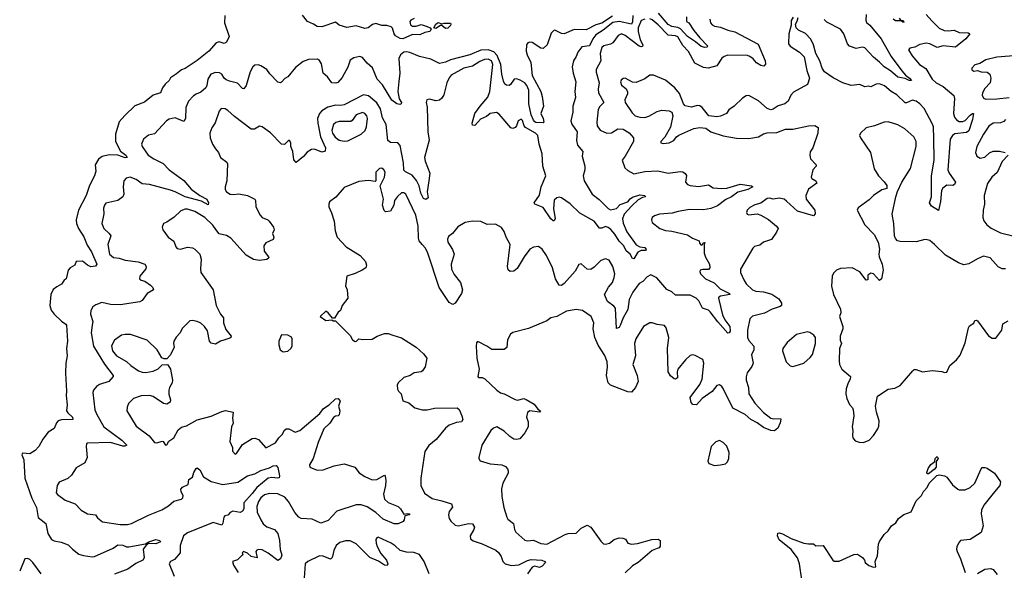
# Model space of a CAD drawing. Extents: x 2293139 to 2515392, y 824115 to 1006937.
# Tile 101 of 256: x 2338722 to 2346775, y 935513 to 940011. Entities that reach past the tile are written whole.
import ezdxf

# ---------------------------------------------------------------- set-up
doc = ezdxf.new("R2010")
doc.units = 0

msp = doc.modelspace()

# ---------------------------------------------------------------- linework, layer by layer
at = {"layer": '0CON10XD'}
for points in [[(2340399.2, 940045), (2340398.9, 939985), (2340435.7, 939875), (2340415, 939826.7), (2340395, 939817.5), (2340355, 939829.2), (2340328.3, 939821.7), (2340270, 939755), (2340175, 939677.5), (2340075, 939613.5), (2340045, 939602.9), (2340005, 939568), (2339955, 939536.2), (2339943.8, 939515), (2339912, 939485), (2339891.2, 939455), (2339873.8, 939415), (2339815, 939394.2), (2339743.8, 939336.2), (2339665, 939306.5), (2339581.3, 939228.7), (2339535, 939176), (2339505.4, 939075), (2339506.4, 939015), (2339547.6, 938937.6), (2339589.4, 938905), (2339601.2, 938885), (2339585, 938882.7), (2339525, 938904.6), (2339455, 938907.9), (2339396, 938894), (2339366.9, 938873.1), (2339341.1, 938825), (2339345.6, 938775), (2339335.6, 938735), (2339293.7, 938656.3), (2339265.7, 938574.3), (2339202.9, 938455), (2339185.5, 938375.5)], [(2343571, 940039), (2343485, 939983.5), (2343435, 939969.7), (2343355, 939928.4), (2343258.4, 939931.6), (2343175, 939896.2), (2343155, 939898.7), (2343105, 939924.4), (2343093.3, 939925), (2343069.1, 939900.9), (2343035.3, 939804.7), (2343005, 939777.1), (2342985, 939780), (2342915, 939825.6), (2342895, 939828.9), (2342877.8, 939822.2), (2342868.6, 939805), (2342863.6, 939755), (2342871.8, 939725), (2342902.7, 939662.7), (2342913.6, 939555), (2342983.8, 939425), (2342996.6, 939385), (2343005.4, 939304.6), (2342984.4, 939245), (2343003.3, 939205), (2343008.8, 939175), (2343005, 939167.5), (2342945, 939172.2), (2342935, 939175.8), (2342925, 939191.4), (2342906.4, 939235), (2342886.2, 939325), (2342887, 939383), (2342887.7, 939435), (2342870.9, 939475), (2342855, 939495.3), (2342815, 939518.1), (2342785, 939527.1), (2342765.4, 939524.6), (2342737.9, 939482.1), (2342725, 939472.9), (2342705, 939475.7), (2342690.8, 939485), (2342678.3, 939508.3), (2342665, 939566.2), (2342659, 939645), (2342628.2, 939718.2), (2342599.7, 939749.7), (2342554.8, 939764.8), (2342495, 939761.9), (2342405, 939725.3), (2342245.4, 939684.6), (2342205, 939665.5), (2342155, 939652.2), (2342085, 939689.2), (2341991.7, 939711.7), (2341914.5, 939744.5), (2341885, 939749.1), (2341865, 939745.4), (2341836.7, 939725), (2341823.8, 939695), (2341831.2, 939575), (2341823.8, 939506.2), (2341815.8, 939425), (2341825.9, 939365.9), (2341845.8, 939335), (2341843.3, 939325), (2341831.2, 939318.8), (2341806.7, 939325), (2341765, 939354.3), (2341689.9, 939479.9), (2341646.8, 939526.8), (2341609.1, 939619.1), (2341565.6, 939655.6), (2341525, 939703.8), (2341505, 939710.8), (2341455, 939700), (2341425, 939680), (2341405.4, 939624.6), (2341360.5, 939539.5), (2341325, 939497.5), (2341308.3, 939491.7), (2341275, 939496.7), (2341240, 939545), (2341203.8, 939573.8), (2341190.2, 939650.2), (2341175, 939678.8), (2341158.9, 939688.9), (2341085, 939685.6), (2341039.8, 939670.2), (2340979.4, 939620.6), (2340916, 939545), (2340889.7, 939530.3), (2340865, 939500), (2340855, 939496.7), (2340835, 939500), (2340768.8, 939568.8), (2340745, 939603.3), (2340695, 939633.8), (2340671.7, 939641.7), (2340645, 939638.8), (2340628, 939625), (2340607.1, 939585), (2340575, 939473.3), (2340555, 939446.2), (2340545, 939448.8), (2340503.1, 939493.1), (2340438.1, 939508.1), (2340411.1, 939521.1), (2340394.4, 939535), (2340375, 939566), (2340357.9, 939577.9), (2340325, 939580), (2340286.2, 939565), (2340260.8, 939525), (2340254.2, 939475), (2340244.2, 939455), (2340205, 939419.4), (2340165, 939403.1), (2340145, 939388.1), (2340104.4, 939345), (2340081.5, 939295), (2340078.6, 939205), (2340065, 939180), (2339995, 939209.4), (2339945, 939199.4), (2339924.3, 939185), (2339825, 939077.5), (2339775, 939066.9), (2339735.8, 939035), (2339718, 938995), (2339724.2, 938975), (2339772.9, 938905), (2339818.8, 938875), (2339896.6, 938836.6), (2339944.1, 938784.1), (2340065, 938696.9), (2340125, 938625.7), (2340196.2, 938576.2), (2340254, 938545), (2340266.2, 938515), (2340265, 938500), (2340209.5, 938529.5), (2340075, 938563.1), (2339995.4, 938605.4), (2339955, 938619.7), (2339785, 938665.9), (2339725, 938669.1), (2339675, 938705.4), (2339625, 938724.4), (2339594.5, 938715.5), (2339574.2, 938695), (2339568.1, 938645), (2339574.5, 938585.5), (2339567, 938563), (2339525, 938533.1), (2339427.9, 938512.1), (2339415, 938496.7), (2339407.9, 938472.1), (2339409.5, 938425), (2339395.5, 938345), (2339410, 938305), (2339455.6, 938265), (2339466.7, 938245), (2339443.9, 938175), (2339457.3, 938095), (2339489.7, 938069.7), (2339535, 938063.4), (2339585, 938045.4), (2339691.7, 938031.7), (2339746, 938015), (2339758.1, 937995), (2339753.3, 937975), (2339705, 937916), (2339702.5, 937895), (2339715, 937882), (2339745, 937873.8), (2339792.3, 937842.3), (2339812.3, 937822.3), (2339816.7, 937805), (2339764.5, 937775.5), (2339725, 937716.2), (2339705, 937706.9), (2339545, 937681.3), (2339465, 937683.1), (2339395, 937699.5), (2339345, 937682.5), (2339321.9, 937665), (2339305.7, 937635), (2339302.5, 937605), (2339319.4, 937545), (2339315.6, 937515)], [(2343737.1, 940045), (2343735.1, 939994.9), (2343725, 939974.8), (2343625, 939997.6), (2343575, 939989.3), (2343495, 939926.6), (2343435, 939888.6), (2343410, 939855), (2343381.9, 939798.1), (2343320, 939790), (2343287.9, 939745), (2343275, 939711.2), (2343251.4, 939675), (2343242.2, 939625), (2343248.9, 939575), (2343271.4, 939505), (2343264.2, 939425), (2343269.4, 939375), (2343245.7, 939305), (2343247.1, 939255), (2343230, 939185), (2343237.6, 939157.6), (2343281.9, 939095), (2343275.7, 939025), (2343284.3, 938985), (2343327.1, 938935), (2343322, 938895), (2343345.8, 938815), (2343344, 938785), (2343330, 938735), (2343339.1, 938695), (2343405, 938587.1), (2343462.5, 938542.5), (2343535, 938467.5), (2343555, 938458.5), (2343605, 938467.8), (2343635, 938501.9), (2343696.8, 938523.2), (2343715, 938546.9), (2343735, 938560), (2343795, 938581.5), (2343836.7, 938575), (2343840, 938565), (2343815, 938559.4), (2343779.5, 938540.5), (2343729.6, 938490.4), (2343667.7, 938422.3), (2343652.4, 938385), (2343657.9, 938347.9), (2343688.8, 938278.8), (2343765, 938172), (2343793.8, 938156.2), (2343835, 938148.8), (2343846.7, 938135), (2343840, 938125), (2343805, 938124.3), (2343777.9, 938112.1), (2343745, 938056.7), (2343735, 938060), (2343715.6, 938095), (2343683.3, 938123.3), (2343662.6, 938162.6), (2343625, 938201.9), (2343588.9, 938258.9), (2343556.6, 938296.6), (2343535, 938314.1), (2343515, 938320.6), (2343485, 938307.5), (2343465, 938306.9), (2343419.7, 938365), (2343305, 938430.5), (2343225, 938507.3), (2343155, 938556), (2343135, 938561.3), (2343115, 938556.7), (2343094.4, 938535.6), (2343089.2, 938465), (2343102.1, 938387.9), (2343095, 938368.8), (2343085, 938369.2), (2343067.5, 938385), (2343005, 938476.9), (2342934.6, 938504.6), (2342929.2, 938515), (2342975, 938577.5), (2342987.9, 938645), (2343026.7, 938735), (2343002.5, 938815), (2342996.2, 938915), (2342970, 938995), (2342961.2, 939065), (2342942.5, 939085), (2342860.1, 939130.1), (2342847.8, 939145), (2342835, 939187.5), (2342825, 939198.8), (2342798.8, 939185), (2342786, 939145), (2342775, 939131.2), (2342755, 939122.5), (2342739.1, 939129.1), (2342645, 939239.6), (2342623.4, 939253.4), (2342570, 939245), (2342540.6, 939219.4), (2342492.4, 939197.6), (2342445, 939146.2), (2342425, 939150), (2342422, 939165), (2342444.5, 939245), (2342488.8, 939305), (2342551.3, 939378.7), (2342566.6, 939425), (2342591.6, 939645), (2342580.4, 939675), (2342555, 939688.3), (2342525, 939684.8), (2342485, 939670.4), (2342425, 939631.2), (2342355.2, 939614.8), (2342252.7, 939557.3), (2342235, 939536.5), (2342215.2, 939495), (2342192.1, 939397.9), (2342175, 939371.4), (2342155, 939354.3), (2342125, 939349.2), (2342075, 939361.2), (2342052.7, 939357.3), (2342046, 939335), (2342055.8, 939295.8), (2342060.9, 939095), (2342072.6, 939027.4), (2342033.1, 938885), (2342039.4, 938855), (2342078.3, 938758.3), (2342068.5, 938695), (2342054.2, 938605), (2342062, 938555), (2342045, 938542.9), (2342025, 938550), (2342002.9, 938595), (2341989.6, 938655), (2341967.6, 938697.6), (2341931.7, 938741.7), (2341877.8, 938767.8), (2341865, 938783.3), (2341862.4, 938842.4), (2341834.5, 938984.5), (2341815.6, 939005.6), (2341755, 939009.2), (2341733, 939023), (2341720.9, 939155), (2341690.1, 939210.1), (2341674, 939284), (2341642.7, 939332.7), (2341575, 939390.5), (2341535, 939398.5), (2341375, 939317.1), (2341345, 939311.3), (2341305, 939313.4), (2341243.6, 939296.4), (2341194.2, 939265.8), (2341173.3, 939245), (2341158.5, 939205), (2341160.9, 939165), (2341183.4, 939055), (2341222.9, 938965), (2341222, 938938), (2341195, 938930), (2341135, 938954.2), (2341107.9, 938952.1), (2341075, 938929.2), (2341045, 938894.3), (2340985, 938843.8), (2340965, 938867.5), (2340955.8, 938935), (2340941.2, 938975), (2340940, 939005), (2340930, 939025), (2340920, 939025), (2340887.1, 938992.9), (2340865, 938994), (2340775, 939085.8), (2340707, 939137), (2340685, 939141.2), (2340643.4, 939116.6), (2340615, 939118.1), (2340479.6, 939219.6), (2340425, 939270), (2340402.3, 939282.3), (2340370, 939285), (2340353.8, 939265), (2340321.7, 939168.3), (2340292.7, 939127.3), (2340278.5, 939085), (2340281.5, 939045), (2340298.5, 938995), (2340324.4, 938955), (2340348, 938925), (2340365.7, 938885.7), (2340417, 938847), (2340422.7, 938832.7), (2340417.5, 938695), (2340403.1, 938645), (2340403.3, 938625), (2340413.1, 938605), (2340445, 938586.5), (2340475, 938583.3), (2340515, 938588.6), (2340585, 938574.2), (2340646.7, 938545), (2340652, 938535), (2340654.2, 938485), (2340686.8, 938416.8), (2340705, 938394), (2340753.3, 938375), (2340764, 938365), (2340797.5, 938315), (2340804.2, 938295), (2340790, 938265), (2340800, 938235), (2340796.7, 938215), (2340735, 938188), (2340718.8, 938165), (2340721.2, 938121.2), (2340758.8, 938075), (2340760, 938065), (2340745, 938052), (2340685, 938042.9), (2340635, 938051.8), (2340575, 938088.1), (2340448.6, 938225), (2340415, 938246.9), (2340355, 938262), (2340326.1, 938296.1)], [(2341948.3, 940021.7), (2341921.7, 940008.3), (2341913, 939997), (2341919.3, 939969.3), (2341935, 939958.8), (2341965, 939958.8), (2342005, 939972), (2342055, 939955.5), (2342078.8, 939945), (2342086.7, 939935), (2342075.8, 939914.2), (2342035, 939907.5), (2341995, 939888.8), (2341935, 939890), (2341855, 939854.2), (2341835, 939857.1), (2341795, 939878.5), (2341784.7, 939895), (2341771.8, 939941.8), (2341762, 939952), (2341725, 939964.6), (2341683.9, 939963.9), (2341635, 939980.8), (2341607.3, 939972.7), (2341573.9, 939946.1), (2341545, 939940), (2341475, 939960), (2341398.2, 939948.2), (2341335, 939965.6), (2341305, 939990), (2341195, 939953.8), (2341155, 939956), (2341125.5, 939975.5), (2341075.7, 939995.7), (2341035, 940047.5)], [(2345048.3, 940031.7), (2345033.3, 940005), (2345033, 939967), (2345014.4, 939895.6), (2345011.2, 939815), (2345023.3, 939795), (2345099.2, 939745), (2345138.2, 939708.2), (2345159.4, 939595), (2345182.3, 939532.3), (2345165, 939481.2), (2345050.7, 939419.3), (2345029.2, 939395), (2345008.8, 939345), (2344980, 939325), (2344925, 939306.9), (2344885, 939279.2), (2344865, 939274.2), (2344835, 939285.8), (2344765, 939348), (2344685, 939391.2), (2344665, 939390), (2344635, 939371.2), (2344565.6, 939304.4), (2344522.5, 939275), (2344502.5, 939245), (2344455, 939223.3), (2344425, 939216.7), (2344360, 939225), (2344303.3, 939295), (2344285, 939306.7), (2344265, 939310), (2344215, 939296.2), (2344165, 939308.8), (2344152, 939325), (2344119.3, 939409.3), (2344082, 939455), (2344005, 939517.5), (2343905, 939559.2), (2343875, 939557.1), (2343835, 939527.1), (2343765, 939497.5), (2343735, 939500.8), (2343675, 939533.8), (2343658.3, 939531.7), (2343641.7, 939518.3), (2343636.7, 939505), (2343645, 939477.5), (2343679.7, 939449.7), (2343693.1, 939425), (2343693.1, 939405), (2343672.6, 939357.4), (2343675.7, 939335), (2343730.9, 939250.9), (2343756.9, 939226.9), (2343793.7, 939213.7), (2343835, 939213.1), (2343867, 939223), (2343935, 939260.7), (2343975, 939271.2), (2344035, 939265.8), (2344055.7, 939255.7), (2344064, 939225), (2344045, 939132.5), (2343998.1, 939051.9), (2343966.7, 939015), (2343967.5, 939005), (2343985, 938998.8), (2344034, 939004), (2344073.3, 939025), (2344095.6, 939054.4), (2344113, 939067), (2344235, 939122), (2344285, 939130.8), (2344334.1, 939124.1), (2344375, 939096.2), (2344475, 939063.8), (2344585, 939042.5), (2344685, 939040.8), (2344765, 939054.3), (2344805, 939078.6), (2344835, 939087.5), (2344915, 939090), (2344985, 939116), (2345045, 939116), (2345175, 939143.1), (2345226.1, 939146.1), (2345251.7, 939131.7), (2345250.8, 939085), (2345210.6, 938965), (2345187.9, 938932.1), (2345184.2, 938905), (2345190, 938875), (2345238, 938825), (2345235.8, 938814.2), (2345210, 938785), (2345196.7, 938725), (2345200, 938715), (2345233.9, 938693.9), (2345240.7, 938680.7), (2345242.5, 938675), (2345174.1, 938625.9), (2345151.2, 938575), (2345154.2, 938544.2), (2345226.2, 938455), (2345228, 938425), (2345215, 938408.8), (2345085, 938446.5), (2344995, 938529.5), (2344974, 938544), (2344935, 938554.5), (2344885, 938546.2), (2344855, 938552.9), (2344835, 938550), (2344785, 938513.1), (2344735, 938498.6), (2344695, 938478), (2344671.2, 938455), (2344666.7, 938435), (2344671.7, 938421.7), (2344686.7, 938416.7), (2344755, 938424), (2344785, 938414), (2344847.9, 938377.9), (2344911.2, 938325), (2344926.7, 938305), (2344913.3, 938275), (2344870, 938215), (2344805.7, 938194.3), (2344775, 938170), (2344732.7, 938157.3), (2344718.8, 938145), (2344617.6, 937972.4), (2344617.8, 937945), (2344645.8, 937885)], [(2344176.8, 940035), (2344175, 939998), (2344195, 939986.9), (2344235, 939921.8), (2344285, 939862.2), (2344350, 939795), (2344343, 939787), (2344325.5, 939784.5), (2344295, 939792.9), (2344250.5, 939830.5), (2344185, 939873.2), (2344126.8, 939936.8), (2344105, 939947.3), (2344055, 939956.2), (2344025, 939973.2), (2343946.8, 940065)], [(2346136.7, 940055), (2346182.1, 940002.1), (2346243.5, 939943.5), (2346284.2, 939924.2), (2346315, 939920.8), (2346365, 939926.7), (2346405, 939906.9), (2346480, 939905), (2346493.3, 939895), (2346460.8, 939855), (2346375, 939787.5), (2346275, 939796.7), (2346225, 939783.4), (2346165.2, 939815.2), (2346135, 939820.4), (2346085, 939809.5), (2346045, 939786.9), (2346002.5, 939777.5), (2345991.2, 939765), (2346021.4, 939715), (2346080.8, 939645), (2346133.9, 939613.9), (2346185.4, 939525.4), (2346218.6, 939495), (2346275.2, 939465.2), (2346362.2, 939392.2), (2346368.3, 939368.3), (2346359.3, 939245), (2346366.8, 939215), (2346384.1, 939194.1), (2346405, 939180.6), (2346435, 939178.6), (2346455, 939187.1), (2346495, 939232.5), (2346515, 939245.5), (2346523.8, 939243.8), (2346516.2, 939196.2), (2346486.5, 939103.5), (2346465, 939089.5), (2346372, 939078), (2346352.2, 939065), (2346333.2, 939035), (2346313.9, 938785), (2346325, 938757.1), (2346376, 938684), (2346368, 938665), (2346355, 938655.8), (2346305, 938658.6), (2346272.5, 938635), (2346262.3, 938615), (2346252.7, 938525), (2346237, 938453), (2346178.7, 938488.7), (2346163.1, 938515), (2346179.4, 938565), (2346181.1, 938735), (2346201.6, 938865), (2346200.3, 939039.7), (2346195.3, 939135), (2346185, 939164.3), (2346120, 939285), (2346085, 939324.6), (2346055, 939346.9), (2346025, 939353.1), (2345975, 939332.2), (2345965, 939333.3), (2345897.3, 939397.3), (2345849.2, 939425), (2345795, 939470), (2345755, 939488.1), (2345726.7, 939485), (2345685, 939463.8), (2345665, 939469.2), (2345635, 939463.3), (2345595, 939480.8), (2345523.6, 939473.6), (2345453.8, 939495), (2345376.3, 939536.3), (2345305.4, 939585.4), (2345284.4, 939615), (2345266.4, 939676.4), (2345234.4, 939735), (2345214.5, 939805), (2345192.9, 939852.9), (2345148.2, 939898.2), (2345093.3, 939925), (2345073.3, 939945), (2345066.7, 939975), (2345080.8, 939999.2), (2345088.8, 940028.8)], [(2345644.4, 940055), (2345641.9, 940008.1), (2345648.2, 939988.2), (2345676.8, 939966.8), (2345767.8, 939855), (2345850.5, 939710.5), (2345936.7, 939593.3), (2345968.3, 939558.3), (2346001.2, 939535), (2346015.9, 939514.1), (2345996, 939514), (2345965, 939530), (2345905, 939541.8), (2345844.5, 939594.5), (2345791.6, 939625), (2345755, 939665.4), (2345705.6, 939705), (2345635, 939782.2), (2345612.6, 939787.4), (2345565, 939776), (2345510, 939795), (2345493, 939813), (2345461.9, 939895), (2345435.8, 939935), (2345325, 939992.5), (2345302.4, 940012.4)], [(2345914.2, 940025), (2345926.7, 940006.7), (2345945, 940005.6), (2345956, 939995), (2345955, 939990), (2345945, 939990), (2345933, 940003), (2345885, 940001.6), (2345866.7, 940015)], [(2343835, 940016.8), (2343804.7, 940005.3), (2343781.4, 939945), (2343779.7, 939915), (2343797.9, 939847.9), (2343820, 939805), (2343815, 939792), (2343805, 939788.6), (2343788, 939795), (2343675, 939883.3), (2343645, 939896.5), (2343617, 939883), (2343575, 939821.9), (2343555, 939810.9), (2343501.2, 939798.8), (2343482.5, 939785), (2343469.5, 939735), (2343474.7, 939675), (2343436.9, 939605), (2343437.5, 939582.5), (2343462.7, 939495), (2343453.5, 939445), (2343455.8, 939415), (2343501.4, 939335), (2343466.5, 939303.5), (2343455, 939278.8), (2343441.8, 939175), (2343446.2, 939145), (2343470, 939110), (2343525, 939084.7), (2343563.1, 939086.9), (2343615, 939118.6), (2343657.4, 939117.4), (2343707.4, 939087.4), (2343744, 939045), (2343742.9, 939015), (2343674.3, 938895), (2343650, 938865), (2343671.7, 938801.7), (2343695, 938778), (2343745, 938752.9), (2343835, 938771.1), (2343943, 938777), (2344025, 938758.6), (2344125, 938770.8), (2344145, 938767.5), (2344164.5, 938754.5), (2344175, 938737.5), (2344167.1, 938685), (2344183.9, 938663.9), (2344205, 938656.7), (2344275, 938649.5), (2344355, 938660.8), (2344395, 938637.5), (2344465, 938632.2), (2344505.3, 938634.7), (2344615, 938667.2), (2344707.5, 938655), (2344718.8, 938645), (2344678.8, 938625), (2344595, 938601.2), (2344545, 938563.2), (2344498.8, 938541.2), (2344430.4, 938489.6), (2344375, 938468.2), (2344315, 938458.6), (2344200.5, 938459.5), (2344107.5, 938445), (2344060.2, 938429.8), (2343955, 938423.3), (2343915, 938410), (2343896.2, 938395), (2343890.8, 938375), (2343894.4, 938355), (2343958, 938305), (2344005, 938288.5), (2344055, 938283.9), (2344185, 938253.1), (2344225, 938226), (2344280, 938205), (2344282.5, 938185), (2344295, 938170), (2344310, 938175), (2344311.7, 938188.3), (2344325, 938190), (2344320, 938175), (2344321.5, 938105), (2344332, 938072), (2344364.4, 938015), (2344367.3, 937982.7), (2344355, 937970.8), (2344308.6, 937971.4), (2344287.5, 937965), (2344284.2, 937955), (2344291.9, 937935), (2344332.5, 937895), (2344401.5, 937861.5), (2344451.5, 937811.5), (2344529.2, 937775), (2344530, 937765), (2344455, 937752.9), (2344441.9, 937745), (2344438.9, 937735), (2344469.4, 937599.4), (2344488.7, 937558.7), (2344530.9, 937505), (2344534.6, 937465.4), (2344525, 937452), (2344515, 937450), (2344433.4, 937543.4), (2344370.8, 937625), (2344355, 937636.9), (2344306.2, 937655), (2344277.5, 937715), (2344255, 937735.6), (2344205, 937761.4), (2344085, 937760), (2344055, 937787.1), (2344015, 937805.8), (2343933.1, 937903.1), (2343885, 937927.1), (2343855, 937911.4), (2343818.3, 937871.7), (2343788.5, 937855), (2343737.1, 937785), (2343708.5, 937725), (2343695.3, 937644.7), (2343658, 937575), (2343635, 937513.3), (2343625, 937497.5), (2343605, 937488.8), (2343594.4, 937654.4), (2343581.3, 937671.3), (2343529.6, 937709.6), (2343505.7, 937765), (2343536.9, 937825), (2343570.6, 937865), (2343585.5, 937905), (2343590, 937935), (2343572.9, 937995), (2343545, 938046.7), (2343515, 938058), (2343475, 938044), (2343421.2, 937988.8), (2343395, 937971.2), (2343364.3, 937974.3), (2343315, 938016.7), (2343295, 938012.5), (2343264.3, 937955.7), (2343175, 937856), (2343155, 937840.8), (2343135, 937841.2), (2343105.5, 937895), (2343080.4, 937985), (2343030, 938085), (2342995, 938136.7), (2342965, 938158.8), (2342925, 938152), (2342895, 938137.5), (2342849.2, 938075), (2342792, 937978), (2342765, 937956.9), (2342733.1, 937953.1), (2342717.6, 937967.6), (2342712.5, 937995), (2342733.4, 938173.4), (2342700, 938235), (2342685, 938280), (2342663.9, 938313.9), (2342615, 938340), (2342545, 938338), (2342495, 938361.2), (2342425, 938366), (2342365, 938353.8), (2342305, 938320), (2342262, 938265), (2342229.7, 938240.3), (2342222.4, 938217.6), (2342225, 938193.3), (2342262.5, 938132.5), (2342275.6, 938095), (2342250.8, 938015), (2342253, 937973), (2342275, 937928.6), (2342326.5, 937865), (2342343.3, 937805), (2342336.3, 937773.7), (2342285, 937696.2), (2342265, 937684.2), (2342235, 937700), (2342152.1, 937822.1), (2342060.7, 938105), (2342042.7, 938145), (2342014.3, 938174.3)], [(2342205, 939939.2), (2342175, 939963.3), (2342165, 939963.8), (2342125, 939940), (2342110, 939945), (2342126, 939975), (2342145, 939987.5), (2342175, 939976.7), (2342195, 939982.9), (2342245, 939982.5), (2342250, 939975), (2342245.8, 939965), (2342225, 939942.9), (2342205, 939939.2)], [(2344367.5, 940015), (2344373.1, 939985), (2344385, 939969.2), (2344405, 939958.9), (2344455, 939950.9), (2344515, 939926.9), (2344572.8, 939912.8), (2344761.5, 939811.5), (2344818.9, 939675), (2344822.9, 939647.1), (2344807.9, 939632.1), (2344785, 939637.3), (2344748.9, 939658.9), (2344720.3, 939690.3), (2344695, 939710.8), (2344675, 939718.2), (2344515, 939721), (2344485, 939711.1), (2344463.8, 939696.2), (2344425, 939635.4), (2344353.5, 939616.5), (2344315, 939620), (2344245, 939656.7), (2344192.1, 939752.1), (2344145, 939799.6), (2344105, 939870.9), (2344085, 939879.5), (2344025, 939886.3), (2343945, 939968.8), (2343895, 940008.9), (2343875, 940018)], [(2346885, 939719.5), (2346715, 939705.8), (2346625, 939683.3), (2346575.9, 939654.1), (2346535, 939643.8), (2346508.8, 939615), (2346510.8, 939600.8), (2346525, 939591.2), (2346555, 939596.7), (2346585, 939584.2), (2346635, 939583.8), (2346655.8, 939565), (2346664.2, 939535), (2346660.8, 939495), (2346615, 939448), (2346595.8, 939415), (2346594.4, 939395), (2346605, 939370.8), (2346625, 939361.5), (2346715, 939363.9), (2346815, 939374.6)], [(2341375, 939020), (2341405, 939022.5), (2341515, 939075.5), (2341546.9, 939105), (2341558.9, 939135), (2341566.6, 939205), (2341561.2, 939225), (2341545, 939245.5), (2341525, 939251.8), (2341475.8, 939235), (2341442.9, 939187.1), (2341431.1, 939178.9), (2341335, 939180), (2341309.1, 939170.9), (2341290, 939155), (2341276, 939105), (2341280.7, 939085), (2341302.4, 939052.4), (2341335, 939028.1), (2341375, 939020)], [(2346785, 937975.7), (2346757, 937977), (2346725, 937992), (2346659.2, 938065), (2346605, 938078.2), (2346555, 938058.5), (2346485, 938017.1), (2346445, 938007.1), (2346400, 938025), (2346295, 938088.8), (2346205, 938174), (2346165, 938206.2), (2346145, 938213.8), (2346125, 938216), (2346053.6, 938196.4), (2345925, 938198), (2345902.5, 938205), (2345885, 938223.3), (2345876, 938245), (2345872.2, 938345), (2345857.3, 938422.7), (2345887.3, 938562.7), (2345901.2, 938608.8), (2345937.5, 938685), (2346009.4, 938795), (2346054.4, 938975), (2346054.4, 939015), (2346035.8, 939055), (2345960.6, 939120.6), (2345905, 939151.1), (2345825, 939175.6), (2345792.5, 939175), (2345715, 939144.4), (2345645, 939127.1), (2345598.8, 939085), (2345592, 939065), (2345600, 939045), (2345680.5, 938925), (2345712.1, 938792.1), (2345747, 938737), (2345792.5, 938687.5), (2345815, 938657.5), (2345815, 938632.5), (2345775, 938620), (2345705, 938576), (2345671.3, 938538.7), (2345581.2, 938475), (2345572.5, 938455), (2345634, 938335), (2345712, 938255), (2345743.8, 938195), (2345755.6, 938135.6), (2345749.2, 938095), (2345752.5, 938075), (2345777.5, 938015), (2345786, 937965), (2345770, 937895), (2345755, 937880), (2345705, 937934.2), (2345685, 937939.4), (2345658.8, 937925), (2345660, 937885), (2345645, 937883.3), (2345595, 937951.2), (2345530, 937985), (2345435, 937978), (2345402.5, 937965), (2345379.3, 937940.7), (2345366.7, 937915), (2345361.2, 937835), (2345378, 937765), (2345435.7, 937645.7), (2345438.8, 937615), (2345426.2, 937585), (2345453.8, 937505), (2345453.9, 937486.1), (2345433.3, 937425), (2345433.6, 937393.6), (2345443.3, 937365), (2345428, 937325), (2345424.2, 937224.2), (2345428.8, 937195), (2345446.2, 937155), (2345518, 937095), (2345515.8, 937075), (2345498, 937045), (2345480.8, 936995), (2345478, 936955), (2345486.2, 936915), (2345508.3, 936868.3), (2345535, 936840), (2345540, 936825), (2345543.8, 936775), (2345531.2, 936685), (2345536.2, 936655), (2345533.3, 936615), (2345537.5, 936595), (2345555, 936570), (2345588.3, 936558.3), (2345625, 936557.5), (2345670, 936575), (2345706.7, 936615), (2345740.7, 936669.3), (2345749.3, 936690.7), (2345753.3, 936735), (2345730, 936805), (2345723.3, 936855), (2345737.5, 936935), (2345825, 936992.5), (2345879.3, 937000.7), (2345925, 937023.3), (2346027.3, 937142.7), (2346038, 937152), (2346055, 937152), (2346105.9, 937134.1), (2346185, 937146), (2346265, 937137.5), (2346285, 937130), (2346305, 937132.5), (2346330, 937185), (2346385, 937232.5), (2346415, 937270), (2346455, 937372.5), (2346482.5, 937495), (2346490.7, 937509.3), (2346525, 937532.5), (2346535, 937552.5), (2346545, 937557.5), (2346555, 937550), (2346645, 937427.5), (2346675, 937410), (2346705, 937410), (2346755.7, 937474.3), (2346763.2, 937526.8), (2346808.3, 937551.7)], [(2346785.3, 939194.7), (2346771.2, 939178.8), (2346745, 939168.2), (2346685, 939166.9), (2346649.1, 939140.9), (2346605, 939075.7), (2346551.1, 938975), (2346539.2, 938925), (2346551.2, 938895), (2346578.8, 938878.8), (2346615, 938887.5), (2346655.4, 938924.6), (2346685, 938937.1), (2346735, 938936.2), (2346782.5, 938925)], [(2346806.2, 938905), (2346757.2, 938852.8), (2346716.9, 938763.1), (2346674.4, 938725), (2346638.1, 938671.9), (2346610, 938575), (2346612.9, 938505), (2346602.9, 938455), (2346600, 938395), (2346608.8, 938368.8), (2346633.3, 938335), (2346667.7, 938307.7), (2346745, 938270.6), (2346844.5, 938244.5)], [(2342014.3, 938174.3), (2341990.5, 938205), (2341984.5, 938225), (2341981.3, 938325), (2341962.7, 938415), (2341881.4, 938585), (2341865, 938595.6), (2341845, 938595.6), (2341812.8, 938567.2), (2341788.8, 938535), (2341783.8, 938495), (2341755, 938447.5), (2341715, 938442.5), (2341702.3, 938452.3), (2341690, 938495), (2341698.6, 938545), (2341670, 938655), (2341705, 938724), (2341710.4, 938765), (2341700.6, 938785), (2341685, 938797.5), (2341665, 938794.2), (2341635.7, 938765), (2341636, 938695), (2341631.2, 938688.8), (2341575, 938698.5), (2341495, 938690), (2341375, 938639.2), (2341308.9, 938561.1), (2341256.4, 938523.6), (2341250, 938505), (2341251.7, 938481.7), (2341272.7, 938432.7), (2341295.8, 938365), (2341303.8, 938285), (2341318.8, 938235), (2341393.3, 938155), (2341506.2, 938085), (2341551.2, 938035), (2341558.8, 938005), (2341553.3, 937985), (2341523.3, 937965), (2341465, 937937.5), (2341397.5, 937915), (2341386.4, 937836.4), (2341400, 937805), (2341406.2, 937735), (2341361.2, 937675), (2341346.7, 937635), (2341327, 937623), (2341298.3, 937571.7), (2341281.7, 937571.7), (2341245, 937617.5), (2341225, 937630), (2341180, 937585), (2341225, 937553.3), (2341275, 937560), (2341285, 937550), (2341305, 937550), (2341425, 937430), (2341444, 937395), (2341465, 937382.5), (2341476.7, 937385), (2341495, 937402.5), (2341525, 937398), (2341605, 937402), (2341645, 937424.3), (2341705, 937446.7), (2341737, 937447), (2341774.6, 937434.6), (2341845, 937410.8), (2341965.5, 937335.5), (2342025, 937282.5), (2342051.2, 937245), (2342038.6, 937175), (2342017.9, 937142.1), (2342005, 937134), (2341947.5, 937125), (2341915, 937104), (2341865, 937086.7), (2341817.5, 937045), (2341810, 937025), (2341813, 936993), (2341820, 936975), (2341843.6, 936953.6), (2341857, 936897), (2341905, 936881.2), (2341955, 936841.4), (2342015, 936822.7), (2342056.3, 936823.7), (2342115, 936837.9), (2342301.2, 936841.2), (2342316.1, 936826.1), (2342340, 936775), (2342346, 936745), (2342336.7, 936725), (2342295, 936720), (2342235, 936698.1), (2342205, 936674.2), (2342127.9, 936582.1), (2342068.2, 936531.8), (2342036.2, 936483.8), (2342002.5, 936265), (2342002.5, 936205), (2342033.6, 936143.6), (2342095, 936098.1), (2342175, 936081.1), (2342253.8, 936055), (2342261.2, 936028.8), (2342235.8, 935994.2), (2342230, 935965), (2342235, 935936.2), (2342250, 935915), (2342285, 935882), (2342310, 935875), (2342395, 935896), (2342425, 935893.3), (2342441.2, 935865), (2342436, 935845), (2342406, 935795), (2342409.5, 935769.5), (2342432.7, 935752.7), (2342505, 935728.6), (2342617.3, 935677.3), (2342638.3, 935658.3), (2342660, 935625), (2342674.3, 935584.3), (2342694.3, 935564.3), (2342745, 935551.5), (2342805, 935557.7), (2342875, 935592.3), (2342905, 935600), (2342993.8, 935595), (2343018, 935585), (2343024.2, 935575), (2342995, 935546.2), (2342975, 935535.4), (2342935, 935546.4), (2342915, 935538.9), (2342875.5, 935484.5)], [(2340326.1, 938296.1), (2340301.2, 938331.2), (2340236.9, 938395), (2340155, 938443.6), (2340095, 938464.5), (2340075, 938463.3), (2340041.1, 938448.9), (2339985, 938398.8), (2339925, 938356.7), (2339897.5, 938345), (2339887.5, 938315), (2339893.3, 938295), (2339936.2, 938235), (2339981.9, 938201.9), (2340000, 938155), (2340011.7, 938141.7), (2340036.4, 938136.4), (2340095, 938152.2), (2340135, 938147.1), (2340155, 938136), (2340194.6, 938094.6), (2340205.6, 938055), (2340200, 937975), (2340204, 937945), (2340305.7, 937805), (2340330, 937675), (2340365.8, 937605), (2340389.4, 937575), (2340390.6, 937535), (2340408.8, 937478.8), (2340452.5, 937425), (2340450, 937415), (2340440.7, 937409.3), (2340393, 937393), (2340364.6, 937385.4), (2340325, 937360), (2340288.8, 937368.8), (2340274.2, 937385), (2340258.6, 937468.6), (2340232.9, 937505), (2340205, 937530.6), (2340175, 937545.7), (2340135, 937554), (2340115, 937550), (2340051.2, 937488.8), (2340036.1, 937453.9), (2340002.7, 937417.3), (2339983.3, 937385), (2339980, 937365), (2339986.7, 937335), (2339955, 937272.5), (2339925, 937240), (2339905, 937240), (2339885, 937247.5), (2339846.2, 937315), (2339764.2, 937394.2), (2339628.3, 937438.3), (2339585, 937440.5), (2339555, 937433.5), (2339497.3, 937392.7), (2339474.2, 937345.8), (2339480.6, 937305), (2339514.2, 937264.2), (2339595, 937218.8), (2339632.7, 937185), (2339695, 937143.2), (2339725, 937130.3), (2339755, 937128.7), (2339815, 937140.5), (2339855, 937160), (2339888.3, 937191.7), (2339925, 937193.3), (2339935, 937192.5), (2339955.8, 937155.8), (2339972, 937065), (2339969.2, 937045), (2339947.1, 937005), (2339942.9, 936985), (2339942.7, 936952.7), (2339956, 936905), (2339953.3, 936885), (2339925, 936870), (2339897.5, 936875), (2339813.8, 936933.8), (2339785, 936941.8), (2339715, 936937.8), (2339652, 936915), (2339613.6, 936876.4), (2339601.4, 936845), (2339598, 936815), (2339675, 936689.2), (2339781.1, 936611.1), (2339825, 936558), (2339845, 936554), (2339888.3, 936568.3), (2339896.2, 936565), (2339915, 936534), (2339925, 936536.7), (2339942.6, 936567.4), (2339982.9, 936595), (2340019.2, 936660.8), (2340045, 936683.3), (2340087.7, 936692.3), (2340175, 936741.1), (2340288.2, 936771.8), (2340375, 936811.4), (2340405, 936819.2), (2340467.5, 936805), (2340463.7, 936756.3), (2340468.5, 936715), (2340455.4, 936685), (2340440.6, 936565), (2340463.3, 936515), (2340463.8, 936485), (2340485, 936461.2), (2340495, 936466.7), (2340545, 936541.2), (2340625, 936590), (2340645, 936592), (2340675, 936580), (2340735, 936513.8), (2340815, 936554.3), (2340840.6, 936595), (2340872.5, 936625), (2340884.6, 936655.4), (2340900.9, 936669.1), (2340925, 936668.6), (2340975, 936642.5), (2341015, 936655.5), (2341176.9, 936795), (2341206, 936835), (2341253.3, 936865), (2341305, 936913.3), (2341325.9, 936915.9), (2341342.5, 936895), (2341331.2, 936855), (2341342, 936815), (2341335.9, 936784.1), (2341326.1, 936773.9), (2341305, 936771.2), (2341289.1, 936760.9), (2341258, 936715), (2341210.7, 936669.3), (2341163.1, 936556.9), (2341122, 936425), (2341094, 936375), (2341094.2, 936354.2), (2341155, 936330), (2341205, 936332.2), (2341295, 936365.6), (2341375, 936382.5), (2341464.2, 936354.2), (2341499.4, 936309.4), (2341545, 936278.6), (2341605, 936252.9), (2341644.4, 936255.6), (2341705, 936290), (2341712.5, 936282.5), (2341716.7, 936245), (2341714.4, 936205), (2341698.5, 936135), (2341705.6, 936095), (2341735, 936066.4), (2341817.1, 936035), (2341837.3, 936015), (2341865, 935970), (2341893, 935977), (2341910, 935975), (2341910, 935965), (2341871.7, 935958.3), (2341867.5, 935925), (2341858.3, 935911.7), (2341817.8, 935892.2), (2341785, 935892.7), (2341695, 935930.4), (2341635, 935985.6), (2341565, 936031.9), (2341515, 936046.9), (2341475, 936046.5), (2341315, 935995.6), (2341245, 935920.6), (2341185, 935898.6), (2341115, 935930.5), (2341025, 935937.1), (2341006.2, 935946.2), (2340973.6, 935985), (2340922.1, 936075), (2340890.5, 936110.5), (2340835, 936136.1), (2340765, 936140.4), (2340725, 936127.9), (2340695.3, 936104.7), (2340674.6, 936075), (2340660.8, 936035), (2340665, 935988), (2340695.3, 935925), (2340715, 935892.7), (2340745, 935868.5), (2340805.3, 935845.3), (2340833.8, 935813.8), (2340847.1, 935755), (2340852.2, 935682.2), (2340866.2, 935635), (2340855, 935606.7), (2340835, 935593.3), (2340755, 935653.6), (2340705, 935679.5), (2340676.6, 935683.4), (2340661.8, 935678.2), (2340654.6, 935665.4), (2340665.7, 935614.3), (2340614.6, 935624.6), (2340585, 935652), (2340553.8, 935666.2), (2340542.5, 935655), (2340547.5, 935645), (2340542.5, 935635), (2340505, 935597.5), (2340462.5, 935585), (2340471.2, 935555), (2340508, 935495)], [(2339185.5, 938375.5), (2339187.7, 938345), (2339202.3, 938305), (2339248.3, 938238.3), (2339275, 938170), (2339309.2, 938115), (2339352.5, 938015), (2339341.2, 937998.8), (2339305, 937990.8), (2339276.2, 938005), (2339235, 938038), (2339183.9, 938036.1), (2339172.5, 938005), (2339136.2, 937983.8), (2339120, 937965), (2339102.5, 937895), (2339085, 937882.5), (2339065, 937850), (2339025, 937830), (2338995, 937806), (2338977.3, 937765), (2338969.2, 937675), (2338979.2, 937639.2), (2339004.1, 937604.1), (2339065, 937548.5), (2339100.8, 937525), (2339105.6, 937515), (2339114.4, 937385), (2339104.4, 937325), (2339110.6, 937265), (2339100, 937205), (2339097.9, 937122.1), (2339104.5, 936975), (2339102, 936942), (2339110.5, 936865), (2339104.4, 936815), (2339115, 936798.1), (2339154, 936765), (2339156.2, 936745), (2339065, 936741.6), (2339037.3, 936732.7), (2339023.8, 936716.2), (2339005, 936671.8), (2338955, 936641.8), (2338910.5, 936585), (2338879.1, 936525), (2338849.4, 936490.6), (2338805, 936465.4), (2338745, 936468.8), (2338740.8, 936455), (2338756.9, 936415), (2338765.6, 936264.4), (2338820.8, 936100.8), (2338861.1, 936025), (2338873.5, 935943.5), (2338935, 935894), (2338953.6, 935813.6), (2338984, 935764), (2339003.3, 935753.3), (2339062.9, 935742.9), (2339119.7, 935719.7), (2339154.2, 935684.2), (2339205, 935645.7), (2339243.2, 935633.2), (2339315, 935621.9), (2339335, 935625.7), (2339486.4, 935693.6), (2339525, 935720.6), (2339565, 935718.5), (2339595, 935703.8), (2339613.8, 935703.8), (2339752, 935728), (2339780, 935745), (2339835, 935764.2), (2339867.5, 935755), (2339873.3, 935745), (2339835, 935728.6), (2339779.3, 935730.7), (2339758.8, 935721.2), (2339732.5, 935685), (2339740, 935615), (2339728.8, 935595), (2339672.2, 935567.8), (2339608, 935522), (2339497.9, 935482.1)], [(2344645.8, 937885), (2344663.8, 937853.8), (2344715.8, 937805), (2344744, 937794), (2344805, 937788.5), (2344875, 937770), (2344930.6, 937730.6), (2344954.3, 937695), (2344954.2, 937675.8), (2344942.4, 937667.6), (2344876.2, 937645), (2344815, 937614.3), (2344715, 937590), (2344695, 937566.7), (2344676.1, 937475), (2344673.8, 937415), (2344685, 937390), (2344726.7, 937345), (2344726.9, 937315), (2344706.6, 937273.4), (2344722.2, 937205), (2344711.7, 937178.3), (2344671.8, 937125), (2344663.7, 937093.7), (2344665.4, 937065.4), (2344683.6, 937005), (2344687.1, 936955), (2344735, 936879.4), (2344805, 936802.9), (2344865, 936755.8), (2344885, 936750), (2344943.8, 936753.8), (2344947.5, 936745), (2344942.6, 936717.4), (2344923.3, 936675), (2344895, 936653.3), (2344865, 936654.4), (2344805, 936679.6), (2344755, 936718.5), (2344702.5, 936745), (2344655, 936785.6), (2344555, 936837.5), (2344475, 936998), (2344465, 937014), (2344445, 937028.6), (2344425, 937022.5), (2344385.4, 936974.6), (2344303.3, 936915), (2344257.5, 936865), (2344227, 936867), (2344213, 936883), (2344207.5, 936925), (2344285, 937032), (2344303.8, 937075), (2344317.9, 937205), (2344310, 937235), (2344247.8, 937267.8), (2344225, 937273.1), (2344205, 937267.1), (2344168, 937232), (2344104.3, 937155), (2344099.2, 937135), (2344101.2, 937085), (2344085, 937073.3), (2344075, 937076.7), (2344045, 937102.5), (2344026, 937135), (2344021.1, 937325), (2344031.5, 937415), (2344009.2, 937495), (2343995, 937513.8), (2343935, 937521.9), (2343895, 937535.8), (2343875, 937534.2), (2343825, 937505.8), (2343760.8, 937405), (2343751.1, 937365), (2343759.1, 937265), (2343737.8, 937195), (2343772.7, 937105), (2343781.9, 937055), (2343760, 937005), (2343725, 936968.8), (2343695, 936971.2), (2343553.3, 937025), (2343535, 937043.3), (2343522.9, 937105), (2343530, 937175), (2343526.4, 937216.4), (2343507.4, 937267.4), (2343452.4, 937352.4), (2343425.7, 937415), (2343412.9, 937485), (2343417.5, 937535), (2343396.5, 937585), (2343325, 937635.8), (2343275, 937644.5), (2343195, 937630.4), (2343115, 937587.3), (2343066.7, 937575), (2343035, 937550.8), (2342885, 937488.9), (2342755, 937456.7), (2342737.7, 937442.3), (2342712.5, 937395), (2342707.1, 937332.9), (2342685, 937316.2), (2342585, 937316.2), (2342542.5, 937345), (2342475, 937380), (2342465, 937380), (2342458.3, 937371.7), (2342456.7, 937345), (2342460, 937245), (2342481.2, 937155), (2342468.8, 937095), (2342475, 937086.7), (2342505, 937088.8), (2342527.3, 937077.3), (2342624.6, 936984.6), (2342653.7, 936963.7), (2342684.5, 936954.5), (2342775, 936906.9), (2342795, 936902.9), (2342845, 936915.5), (2342865, 936909.5), (2342931.3, 936871.3), (2342960.5, 936830.5), (2342982.5, 936815), (2342975, 936804), (2342895, 936816), (2342877, 936803), (2342868.6, 936765), (2342880, 936725), (2342880.8, 936685), (2342854.4, 936635.6), (2342812.7, 936587.3), (2342785, 936580), (2342765, 936584.2), (2342732, 936605), (2342685, 936650), (2342625, 936684), (2342596.7, 936675), (2342575, 936653.8), (2342502, 936535), (2342476.7, 936435), (2342476.7, 936425), (2342488.3, 936408.3), (2342571.7, 936381.7), (2342665, 936375.6), (2342695, 936360.8), (2342711.7, 936341.7), (2342718, 936325), (2342716.4, 936306.4), (2342674.2, 936225), (2342663.1, 936176.9), (2342666, 936115), (2342682.2, 936025), (2342705.5, 935945.5), (2342715, 935930.8), (2342761.9, 935895), (2342769.6, 935845), (2342780.5, 935825), (2342855, 935757.5), (2342875, 935753.8), (2342925, 935759.5), (2342985, 935732.3), (2343035, 935725.5), (2343185, 935804.5), (2343208, 935812), (2343275, 935815.8), (2343315, 935858), (2343365, 935882.5), (2343395, 935865.8), (2343475, 935751.2), (2343497.7, 935727.7), (2343515, 935725.8), (2343545.5, 935734.5), (2343585.8, 935764.2), (2343625, 935778.8), (2343655, 935776.2), (2343676.1, 935766.1), (2343697.5, 935735), (2343725, 935726.2), (2343775, 935732), (2343893.6, 935763.6), (2343945, 935766.2), (2343960, 935755), (2343960.7, 935709.3), (2343953.6, 935696.4), (2343935, 935691.2), (2343895, 935673.3), (2343780, 935575), (2343735, 935548), (2343675, 935491.2)], [(2339315.6, 937515), (2339306.8, 937453.2), (2339326.7, 937345), (2339416.4, 937196.4), (2339488, 937105), (2339486.2, 937095), (2339451.2, 937055), (2339375, 937030.6), (2339352, 937015), (2339326, 936985), (2339320, 936965), (2339336.5, 936825), (2339352.7, 936785), (2339411.2, 936685), (2339556.8, 936575), (2339598.8, 936535), (2339583.3, 936526.7), (2339565, 936526.4), (2339465, 936556.1), (2339278, 936552), (2339270, 936545), (2339267.5, 936525), (2339274.4, 936435), (2339255, 936390), (2339185, 936350.6), (2339145, 936290.8), (2339115, 936262.5), (2339045, 936233.8), (2339029.4, 936205), (2339020, 936145), (2339030.9, 936130.9), (2339095, 936085.8), (2339175, 936056), (2339225, 936002.9), (2339277.5, 935975), (2339343.3, 935965), (2339360, 935940), (2339399.7, 935909.7), (2339545, 935885.5), (2339605, 935885.5), (2339636.1, 935893.9), (2339775, 935962.1), (2339885, 936005.5), (2339940.7, 936039.3), (2339982.9, 936077.1), (2340045.7, 936095), (2340055.6, 936105), (2340058.6, 936125), (2340042.9, 936155), (2340040, 936175), (2340055, 936192.9), (2340100, 936215), (2340106.7, 936255), (2340135, 936272.5), (2340147.5, 936312.5), (2340165, 936343.3), (2340175, 936350), (2340195, 936333.3), (2340226.7, 936275), (2340287.9, 936237.9), (2340385, 936212.8), (2340506.7, 936233.3), (2340585, 936284.3), (2340645, 936300), (2340695, 936326.8), (2340765, 936349.5), (2340795.6, 936365.6), (2340819.5, 936369.5), (2340835, 936353.3), (2340847.6, 936285), (2340845, 936269.4), (2340834.6, 936265.4), (2340785, 936271.6), (2340755, 936266.5), (2340660.7, 936189.3), (2340625, 936140.4), (2340554.8, 936065), (2340554.5, 936015.5), (2340544, 935995), (2340524.5, 935985.5), (2340465, 935994.5), (2340444.6, 935985.4), (2340425, 935962.5), (2340401.4, 935958.6), (2340393.3, 935946.7), (2340385, 935897.5), (2340375, 935882), (2340305, 935904), (2340095, 935818.5), (2340063.5, 935795), (2340036.2, 935715), (2340036.2, 935655), (2339987.9, 935602.1), (2339955, 935584), (2339944.4, 935565), (2339985.8, 935465)], [(2345045, 937178), (2345065, 937182.5), (2345135, 937206), (2345188.9, 937251.1), (2345207.5, 937275), (2345230, 937365), (2345232.5, 937415), (2345217.5, 937435), (2345185, 937456.2), (2345165, 937460), (2345075, 937438), (2344998.8, 937375), (2344963.8, 937325), (2344962, 937305), (2344991.2, 937215), (2345025, 937182), (2345045, 937178)], [(2340877, 937297), (2340915, 937303.8), (2340940, 937325), (2340952, 937345), (2340951.2, 937405), (2340945, 937416.2), (2340915, 937434), (2340863, 937437), (2340841.2, 937385), (2340841.2, 937355), (2340854.1, 937314.1), (2340877, 937297)], [(2344405, 936370), (2344455, 936373.3), (2344495, 936383.3), (2344512.3, 936397.7), (2344522, 936425), (2344526, 936475), (2344505.6, 936525.6), (2344475, 936556.2), (2344445, 936573.3), (2344415, 936561.2), (2344377.5, 936525), (2344350, 936405), (2344360, 936385), (2344405, 936370)], [(2346145, 936300), (2346141.4, 936311.4), (2346153.1, 936345), (2346175, 936378), (2346208.3, 936401.7), (2346208.8, 936425), (2346225, 936442.5), (2346233.3, 936425), (2346217.5, 936402.5), (2346217.5, 936355), (2346200.8, 936335), (2346155, 936300.8), (2346145, 936300)], [(2345120, 935435), (2345101.4, 935565), (2345083.4, 935613.4), (2345031.7, 935681.7), (2344935, 935760.8), (2344920, 935795), (2344922.9, 935817.1), (2344935, 935820), (2344961.7, 935811.7), (2345031.8, 935771.8), (2345135, 935734.4), (2345175, 935727.5), (2345215, 935730), (2345235, 935713.3), (2345295, 935715.8), (2345373.3, 935595), (2345385, 935586.7), (2345425, 935586.7), (2345545, 935642), (2345573.6, 935643.6), (2345615, 935617.5), (2345632.5, 935595), (2345637.5, 935575), (2345667, 935553), (2345705, 935537.5), (2345725, 935540), (2345720, 935585), (2345738.3, 935631.7), (2345747.5, 935725), (2345755, 935746.7), (2345792.5, 935805), (2345825.7, 935834.3), (2345854, 935875), (2345888.6, 935901.4), (2345910, 935935), (2345955, 935967.5), (2346015, 935991.2), (2346055, 936080), (2346097.3, 936122.7), (2346115, 936156.2), (2346145, 936190), (2346160, 936225), (2346222.7, 936287.3), (2346245, 936292.9), (2346285.8, 936285.8), (2346305, 936273.3), (2346350.5, 936210.5), (2346394.2, 936174.2), (2346405, 936168.8), (2346455, 936170.8), (2346495, 936188), (2346535.6, 936224.4), (2346585, 936342.5), (2346595, 936352.5), (2346615, 936353.3), (2346635, 936346.2), (2346695, 936306), (2346744, 936235), (2346738.8, 936205), (2346695, 936154), (2346608.9, 936045), (2346590, 936005), (2346586.9, 935975), (2346602.9, 935875), (2346585, 935821.2), (2346496.6, 935763.4), (2346416.7, 935755), (2346400, 935735), (2346387.5, 935705), (2346384.4, 935685), (2346390, 935665), (2346418.5, 935605), (2346456.2, 935495)], [(2342070.8, 935485), (2342031.8, 935585), (2341992.7, 935642.7), (2341945, 935658.5), (2341885, 935660.6), (2341835, 935674.3), (2341793.7, 935713.7), (2341760, 935735), (2341655, 935784.2), (2341642.6, 935777.4), (2341636.6, 935763.4), (2341636.7, 935735), (2341645, 935706.7), (2341675, 935648.8), (2341721.2, 935595), (2341732.5, 935565), (2341727, 935553), (2341705, 935553.8), (2341657.8, 935587.8), (2341585, 935617.1), (2341475, 935730), (2341425, 935753.5), (2341386.4, 935753.6), (2341340.9, 935739.1), (2341311.1, 935715), (2341291.1, 935675), (2341281.4, 935625), (2341272.3, 935607.7), (2341265, 935604.3), (2341205, 935627.1), (2341175, 935630), (2341078.8, 935585), (2341057.5, 935565), (2341045.9, 935414.1)], [(2338897.7, 935485), (2338831.2, 935575), (2338805, 935600), (2338785, 935609.5), (2338764.6, 935605.4), (2338722.5, 935505)], [(2346555, 935487.5), (2346615, 935521.9), (2346665, 935528.6), (2346685, 935518.8), (2346717.3, 935477.3)]]:
    msp.add_lwpolyline(points, dxfattribs=at)

doc.saveas('drawing.dxf')
